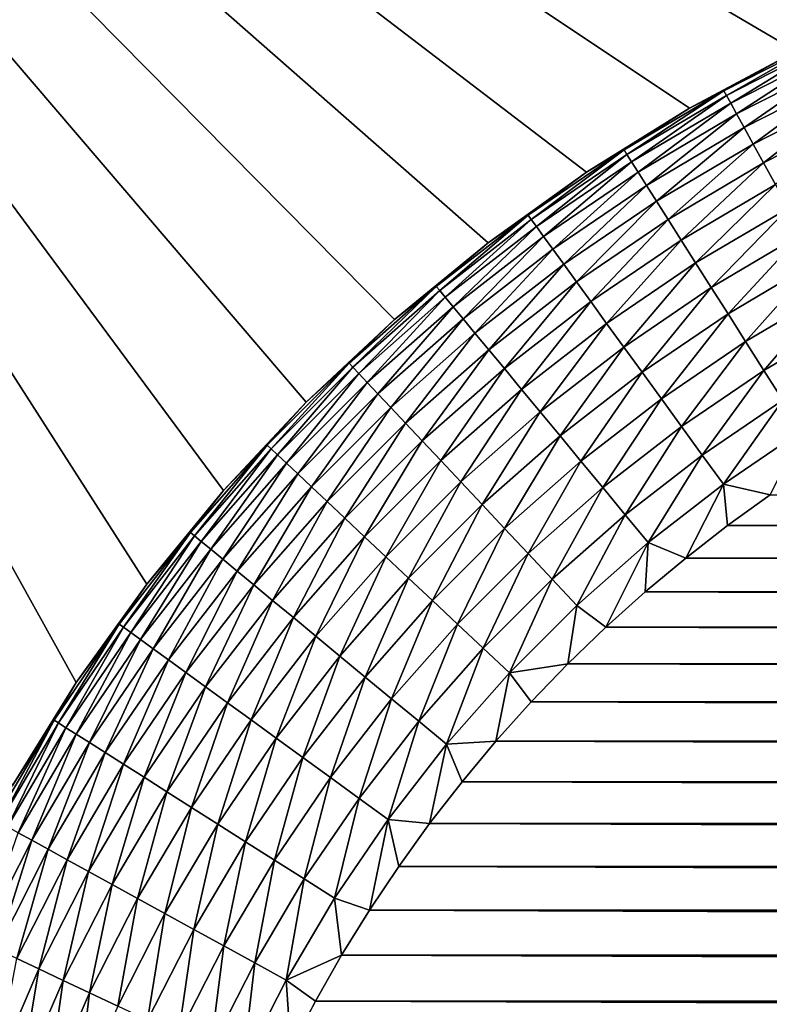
# Model space of a CAD drawing. Extents: x -260 to 260, y -882 to 882.
# Tile 83 of 234: x 159 to 163, y 73 to 78. Entities that reach past the tile are written whole.
import ezdxf

# ---------------------------------------------------------------- set-up
doc = ezdxf.new("R2010")
doc.units = 0
doc.header["$LTSCALE"] = 21.359881
for name, color, linetype in [('1', 7, 'CONTINUOUS'), ('26', 7, 'CONTINUOUS'), ('31', 7, 'CONTINUOUS'), ('35', 7, 'CONTINUOUS'), ('95', 7, 'CONTINUOUS')]:
    doc.layers.add(name, color=color, linetype=linetype)

msp = doc.modelspace()

# ---------------------------------------------------------------- linework, layer by layer
at = {"layer": '1', "color": 7, "linetype": 'CONTINUOUS'}
for points in [[(253.5247, 812.5), (-253.5247, 0), (253.5247, 0), (253.5247, 812.5)], [(-253.5247, 0), (253.5247, 812.5), (116.582, 650.8192), (-253.5247, 0)]]:
    msp.add_3dface(points, dxfattribs=at)
at = {"layer": '26', "color": 7, "linetype": 'CONTINUOUS'}
for points in [[(159.1853, 74.5557, -17), (158.8397, 74, -17), (154.5, 83, -17), (159.1853, 74.5557, -17)], [(159.5665, 75.0876, -17), (159.1853, 74.5557, -17), (154.5, 83, -17), (159.5665, 75.0876, -17)], [(159.9816, 75.5935, -17), (159.5665, 75.0876, -17), (154.5, 83, -17), (159.9816, 75.5935, -17)], [(160.4289, 76.0711, -17), (159.9816, 75.5935, -17), (154.5, 83, -17), (160.4289, 76.0711, -17)], [(160.9065, 76.5184, -17), (160.4289, 76.0711, -17), (154.5, 83, -17), (160.9065, 76.5184, -17)], [(161.4124, 76.9335, -17), (160.9065, 76.5184, -17), (154.5, 83, -17), (161.4124, 76.9335, -17)], [(161.9443, 77.3147, -17), (161.4124, 76.9335, -17), (154.5, 83, -17), (161.9443, 77.3147, -17)], [(162.5, 77.6603, -17), (161.9443, 77.3147, -17), (154.5, 83, -17), (162.5, 77.6603, -17)], [(163.0771, 77.9687, -17), (162.5, 77.6603, -17), (154.5, 83, -17), (163.0771, 77.9687, -17)], [(163.6732, 78.2388, -17), (163.0771, 77.9687, -17), (154.5, 83, -17), (163.6732, 78.2388, -17)]]:
    msp.add_3dface(points, dxfattribs=at)
at = {"layer": '31', "color": 7, "linetype": 'CONTINUOUS'}
for points in [[(162.7058, 75.4043, -44.5), (162.9374, 75.5714, -44.5), (226.2942, 75.4043, -44.5), (162.7058, 75.4043, -44.5)], [(162.4803, 75.2291, -44.5), (162.7058, 75.4043, -44.5), (226.5197, 75.2291, -44.5), (162.4803, 75.2291, -44.5)], [(226.5197, 75.2291, -44.5), (162.7058, 75.4043, -44.5), (226.2942, 75.4043, -44.5), (226.5197, 75.2291, -44.5)], [(162.2611, 75.046, -44.5), (162.4803, 75.2291, -44.5), (226.7389, 75.046, -44.5), (162.2611, 75.046, -44.5)], [(226.7389, 75.046, -44.5), (162.4803, 75.2291, -44.5), (226.5197, 75.2291, -44.5), (226.7389, 75.046, -44.5)], [(162.0487, 74.8552, -44.5), (162.2611, 75.046, -44.5), (226.9513, 74.8552, -44.5), (162.0487, 74.8552, -44.5)], [(226.9513, 74.8552, -44.5), (162.2611, 75.046, -44.5), (226.7389, 75.046, -44.5), (226.9513, 74.8552, -44.5)], [(161.8431, 74.6569, -44.5), (162.0487, 74.8552, -44.5), (227.1569, 74.6569, -44.5), (161.8431, 74.6569, -44.5)], [(227.1569, 74.6569, -44.5), (162.0487, 74.8552, -44.5), (226.9513, 74.8552, -44.5), (227.1569, 74.6569, -44.5)], [(161.6448, 74.4513, -44.5), (161.8431, 74.6569, -44.5), (227.3552, 74.4513, -44.5), (161.6448, 74.4513, -44.5)], [(227.3552, 74.4513, -44.5), (161.8431, 74.6569, -44.5), (227.1569, 74.6569, -44.5), (227.3552, 74.4513, -44.5)], [(161.454, 74.2389, -44.5), (161.6448, 74.4513, -44.5), (227.546, 74.2389, -44.5), (161.454, 74.2389, -44.5)], [(227.546, 74.2389, -44.5), (161.6448, 74.4513, -44.5), (227.3552, 74.4513, -44.5), (227.546, 74.2389, -44.5)], [(161.2709, 74.0197, -44.5), (161.454, 74.2389, -44.5), (227.7291, 74.0197, -44.5), (161.2709, 74.0197, -44.5)], [(227.7291, 74.0197, -44.5), (161.454, 74.2389, -44.5), (227.546, 74.2389, -44.5), (227.7291, 74.0197, -44.5)], [(161.0957, 73.7942, -44.5), (161.2709, 74.0197, -44.5), (227.9043, 73.7942, -44.5), (161.0957, 73.7942, -44.5)], [(227.9043, 73.7942, -44.5), (161.2709, 74.0197, -44.5), (227.7291, 74.0197, -44.5), (227.9043, 73.7942, -44.5)], [(160.9286, 73.5626, -44.5), (161.0957, 73.7942, -44.5), (228.0714, 73.5626, -44.5), (160.9286, 73.5626, -44.5)], [(228.0714, 73.5626, -44.5), (161.0957, 73.7942, -44.5), (227.9043, 73.7942, -44.5), (228.0714, 73.5626, -44.5)], [(160.77, 73.3251, -44.5), (160.9286, 73.5626, -44.5), (228.23, 73.3251, -44.5), (160.77, 73.3251, -44.5)], [(228.23, 73.3251, -44.5), (160.9286, 73.5626, -44.5), (228.0714, 73.5626, -44.5), (228.23, 73.3251, -44.5)], [(160.6199, 73.0822, -44.5), (160.77, 73.3251, -44.5), (228.3801, 73.0822, -44.5), (160.6199, 73.0822, -44.5)], [(228.3801, 73.0822, -44.5), (160.77, 73.3251, -44.5), (228.23, 73.3251, -44.5), (228.3801, 73.0822, -44.5)], [(160.4786, 72.834, -44.5), (160.6199, 73.0822, -44.5), (228.5214, 72.834, -44.5), (160.4786, 72.834, -44.5)], [(228.5214, 72.834, -44.5), (160.6199, 73.0822, -44.5), (228.3801, 73.0822, -44.5), (228.5214, 72.834, -44.5)], [(160.3462, 72.5809, -44.5), (160.4786, 72.834, -44.5), (228.6538, 72.5809, -44.5), (160.3462, 72.5809, -44.5)], [(228.6538, 72.5809, -44.5), (160.4786, 72.834, -44.5), (228.5214, 72.834, -44.5), (228.6538, 72.5809, -44.5)]]:
    msp.add_3dface(points, dxfattribs=at)
at = {"layer": '35', "color": 7, "linetype": 'CONTINUOUS'}
for points in [[(162.5, 77.6603, -17), (163.0771, 77.9687, -17), (162.5, 77.6603, -42.5), (162.5, 77.6603, -17)], [(162.5, 77.6603, -42.5), (163.0771, 77.9687, -17), (163.0771, 77.9687, -42.5), (162.5, 77.6603, -42.5)], [(161.9443, 77.3147, -17), (162.5, 77.6603, -17), (161.9443, 77.3147, -42.5), (161.9443, 77.3147, -17)], [(161.9443, 77.3147, -42.5), (162.5, 77.6603, -17), (162.5, 77.6603, -42.5), (161.9443, 77.3147, -42.5)], [(161.4124, 76.9335, -17), (161.9443, 77.3147, -17), (161.4124, 76.9335, -42.5), (161.4124, 76.9335, -17)], [(161.4124, 76.9335, -42.5), (161.9443, 77.3147, -17), (161.9443, 77.3147, -42.5), (161.4124, 76.9335, -42.5)], [(160.9065, 76.5184, -17), (161.4124, 76.9335, -17), (160.9065, 76.5184, -42.5), (160.9065, 76.5184, -17)], [(160.9065, 76.5184, -42.5), (161.4124, 76.9335, -17), (161.4124, 76.9335, -42.5), (160.9065, 76.5184, -42.5)], [(160.4289, 76.0711, -17), (160.9065, 76.5184, -17), (160.4289, 76.0711, -42.5), (160.4289, 76.0711, -17)], [(160.4289, 76.0711, -42.5), (160.9065, 76.5184, -17), (160.9065, 76.5184, -42.5), (160.4289, 76.0711, -42.5)], [(159.9816, 75.5935, -17), (160.4289, 76.0711, -17), (159.9816, 75.5935, -42.5), (159.9816, 75.5935, -17)], [(159.9816, 75.5935, -42.5), (160.4289, 76.0711, -17), (160.4289, 76.0711, -42.5), (159.9816, 75.5935, -42.5)], [(159.5665, 75.0876, -17), (159.9816, 75.5935, -17), (159.5665, 75.0876, -42.5), (159.5665, 75.0876, -17)], [(159.5665, 75.0876, -42.5), (159.9816, 75.5935, -17), (159.9816, 75.5935, -42.5), (159.5665, 75.0876, -42.5)], [(159.1853, 74.5557, -17), (159.5665, 75.0876, -17), (159.1853, 74.5557, -42.5), (159.1853, 74.5557, -17)], [(159.1853, 74.5557, -42.5), (159.5665, 75.0876, -17), (159.5665, 75.0876, -42.5), (159.1853, 74.5557, -42.5)], [(158.8397, 74, -17), (159.1853, 74.5557, -17), (158.8397, 74, -42.5), (158.8397, 74, -17)], [(158.8397, 74, -42.5), (159.1853, 74.5557, -17), (159.1853, 74.5557, -42.5), (158.8397, 74, -42.5)]]:
    msp.add_3dface(points, dxfattribs=at)
at = {"layer": '95', "color": 7, "linetype": 'CONTINUOUS'}
for points in [[(163.0771, 77.9687, -42.5), (163.2463, 78.0396, -42.696), (162.6871, 77.7546, -42.696), (163.0771, 77.9687, -42.5)], [(163.2463, 78.0396, -42.696), (162.701, 77.7294, -42.8904), (162.6871, 77.7546, -42.696), (163.2463, 78.0396, -42.696)], [(163.2586, 78.0135, -42.8904), (162.701, 77.7294, -42.8904), (163.2463, 78.0396, -42.696), (163.2586, 78.0135, -42.8904)], [(163.2586, 78.0135, -42.8904), (162.724, 77.6875, -43.0809), (162.701, 77.7294, -42.8904), (163.2586, 78.0135, -42.8904)], [(163.2789, 77.9702, -43.0809), (162.724, 77.6875, -43.0809), (163.2586, 78.0135, -42.8904), (163.2789, 77.9702, -43.0809)], [(162.5, 77.6603, -42.5), (163.0771, 77.9687, -42.5), (162.6871, 77.7546, -42.696), (162.5, 77.6603, -42.5)], [(163.2789, 77.9702, -43.0809), (162.7559, 77.6295, -43.2659), (162.724, 77.6875, -43.0809), (163.2789, 77.9702, -43.0809)], [(163.3071, 77.9103, -43.2659), (162.7559, 77.6295, -43.2659), (163.2789, 77.9702, -43.0809), (163.3071, 77.9103, -43.2659)], [(163.3071, 77.9103, -43.2659), (162.7964, 77.5558, -43.4435), (162.7559, 77.6295, -43.2659), (163.3071, 77.9103, -43.2659)], [(163.3429, 77.8343, -43.4435), (162.7964, 77.5558, -43.4435), (163.3071, 77.9103, -43.2659), (163.3429, 77.8343, -43.4435)], [(163.3429, 77.8343, -43.4435), (162.8451, 77.4672, -43.612), (162.7964, 77.5558, -43.4435), (163.3429, 77.8343, -43.4435)], [(163.386, 77.7428, -43.612), (162.8451, 77.4672, -43.612), (163.3429, 77.8343, -43.4435), (163.386, 77.7428, -43.612)], [(162.5, 77.6603, -42.5), (162.6871, 77.7546, -42.696), (162.1469, 77.4351, -42.696), (162.5, 77.6603, -42.5)], [(162.6871, 77.7546, -42.696), (162.1623, 77.4108, -42.8904), (162.1469, 77.4351, -42.696), (162.6871, 77.7546, -42.696)], [(162.701, 77.7294, -42.8904), (162.1623, 77.4108, -42.8904), (162.6871, 77.7546, -42.696), (162.701, 77.7294, -42.8904)], [(162.701, 77.7294, -42.8904), (162.1879, 77.3705, -43.0809), (162.1623, 77.4108, -42.8904), (162.701, 77.7294, -42.8904)], [(162.724, 77.6875, -43.0809), (162.1879, 77.3705, -43.0809), (162.701, 77.7294, -42.8904), (162.724, 77.6875, -43.0809)], [(163.386, 77.7428, -43.612), (162.9015, 77.3646, -43.7697), (162.8451, 77.4672, -43.612), (163.386, 77.7428, -43.612)], [(163.4358, 77.6368, -43.7697), (162.9015, 77.3646, -43.7697), (163.386, 77.7428, -43.612), (163.4358, 77.6368, -43.7697)], [(161.9443, 77.3147, -42.5), (162.5, 77.6603, -42.5), (162.1469, 77.4351, -42.696), (161.9443, 77.3147, -42.5)], [(162.724, 77.6875, -43.0809), (162.2234, 77.3145, -43.2659), (162.1879, 77.3705, -43.0809), (162.724, 77.6875, -43.0809)], [(162.7559, 77.6295, -43.2659), (162.2234, 77.3145, -43.2659), (162.724, 77.6875, -43.0809), (162.7559, 77.6295, -43.2659)], [(162.7559, 77.6295, -43.2659), (162.2685, 77.2436, -43.4435), (162.2234, 77.3145, -43.2659), (162.7559, 77.6295, -43.2659)], [(162.7964, 77.5558, -43.4435), (162.2685, 77.2436, -43.4435), (162.7559, 77.6295, -43.2659), (162.7964, 77.5558, -43.4435)], [(163.4358, 77.6368, -43.7697), (162.9651, 77.2489, -43.9152), (162.9015, 77.3646, -43.7697), (163.4358, 77.6368, -43.7697)], [(162.7964, 77.5558, -43.4435), (162.3226, 77.1582, -43.612), (162.2685, 77.2436, -43.4435), (162.7964, 77.5558, -43.4435)], [(162.8451, 77.4672, -43.612), (162.3226, 77.1582, -43.612), (162.7964, 77.5558, -43.4435), (162.8451, 77.4672, -43.612)], [(162.8451, 77.4672, -43.612), (162.3854, 77.0593, -43.7697), (162.3226, 77.1582, -43.612), (162.8451, 77.4672, -43.612)], [(162.9015, 77.3646, -43.7697), (162.3854, 77.0593, -43.7697), (162.8451, 77.4672, -43.612), (162.9015, 77.3646, -43.7697)], [(161.9443, 77.3147, -42.5), (162.1469, 77.4351, -42.696), (161.6278, 77.0824, -42.696), (161.9443, 77.3147, -42.5)], [(162.1469, 77.4351, -42.696), (161.6448, 77.059, -42.8904), (161.6278, 77.0824, -42.696), (162.1469, 77.4351, -42.696)], [(162.1623, 77.4108, -42.8904), (161.6448, 77.059, -42.8904), (162.1469, 77.4351, -42.696), (162.1623, 77.4108, -42.8904)], [(162.1623, 77.4108, -42.8904), (161.6728, 77.0204, -43.0809), (161.6448, 77.059, -42.8904), (162.1623, 77.4108, -42.8904)], [(162.1879, 77.3705, -43.0809), (161.6728, 77.0204, -43.0809), (162.1623, 77.4108, -42.8904), (162.1879, 77.3705, -43.0809)], [(162.1879, 77.3705, -43.0809), (161.7118, 76.9668, -43.2659), (161.6728, 77.0204, -43.0809), (162.1879, 77.3705, -43.0809)], [(162.2234, 77.3145, -43.2659), (161.7118, 76.9668, -43.2659), (162.1879, 77.3705, -43.0809), (162.2234, 77.3145, -43.2659)], [(162.9015, 77.3646, -43.7697), (162.4561, 76.9479, -43.9152), (162.3854, 77.0593, -43.7697), (162.9015, 77.3646, -43.7697)], [(162.9651, 77.2489, -43.9152), (162.4561, 76.9479, -43.9152), (162.9015, 77.3646, -43.7697), (162.9651, 77.2489, -43.9152)], [(161.4124, 76.9335, -42.5), (161.9443, 77.3147, -42.5), (161.6278, 77.0824, -42.696), (161.4124, 76.9335, -42.5)], [(162.2234, 77.3145, -43.2659), (161.7612, 76.8988, -43.4435), (161.7118, 76.9668, -43.2659), (162.2234, 77.3145, -43.2659)], [(162.2685, 77.2436, -43.4435), (161.7612, 76.8988, -43.4435), (162.2234, 77.3145, -43.2659), (162.2685, 77.2436, -43.4435)], [(162.2685, 77.2436, -43.4435), (161.8206, 76.817, -43.612), (161.7612, 76.8988, -43.4435), (162.2685, 77.2436, -43.4435)], [(162.3226, 77.1582, -43.612), (161.8206, 76.817, -43.612), (162.2685, 77.2436, -43.4435), (162.3226, 77.1582, -43.612)], [(162.9651, 77.2489, -43.9152), (162.5342, 76.8249, -44.047), (162.4561, 76.9479, -43.9152), (162.9651, 77.2489, -43.9152)], [(163.0353, 77.1212, -44.047), (162.5342, 76.8249, -44.047), (162.9651, 77.2489, -43.9152), (163.0353, 77.1212, -44.047)], [(162.3226, 77.1582, -43.612), (161.8894, 76.7223, -43.7697), (161.8206, 76.817, -43.612), (162.3226, 77.1582, -43.612)], [(162.3854, 77.0593, -43.7697), (161.8894, 76.7223, -43.7697), (162.3226, 77.1582, -43.612), (162.3854, 77.0593, -43.7697)], [(163.0353, 77.1212, -44.047), (162.6188, 76.6915, -44.1639), (162.5342, 76.8249, -44.047), (163.0353, 77.1212, -44.047)], [(163.1114, 76.9829, -44.1639), (162.6188, 76.6915, -44.1639), (163.0353, 77.1212, -44.047), (163.1114, 76.9829, -44.1639)], [(161.4124, 76.9335, -42.5), (161.6278, 77.0824, -42.696), (161.1319, 76.6977, -42.696), (161.4124, 76.9335, -42.5)], [(161.6278, 77.0824, -42.696), (161.1503, 76.6755, -42.8904), (161.1319, 76.6977, -42.696), (161.6278, 77.0824, -42.696)], [(161.6448, 77.059, -42.8904), (161.1503, 76.6755, -42.8904), (161.6278, 77.0824, -42.696), (161.6448, 77.059, -42.8904)], [(161.6448, 77.059, -42.8904), (161.1807, 76.6387, -43.0809), (161.1503, 76.6755, -42.8904), (161.6448, 77.059, -42.8904)], [(161.6728, 77.0204, -43.0809), (161.1807, 76.6387, -43.0809), (161.6448, 77.059, -42.8904), (161.6728, 77.0204, -43.0809)], [(161.6728, 77.0204, -43.0809), (161.2229, 76.5877, -43.2659), (161.1807, 76.6387, -43.0809), (161.6728, 77.0204, -43.0809)], [(161.7118, 76.9668, -43.2659), (161.2229, 76.5877, -43.2659), (161.6728, 77.0204, -43.0809), (161.7118, 76.9668, -43.2659)], [(162.3854, 77.0593, -43.7697), (161.967, 76.6155, -43.9152), (161.8894, 76.7223, -43.7697), (162.3854, 77.0593, -43.7697)], [(162.4561, 76.9479, -43.9152), (161.967, 76.6155, -43.9152), (162.3854, 77.0593, -43.7697), (162.4561, 76.9479, -43.9152)], [(161.7118, 76.9668, -43.2659), (161.2765, 76.5229, -43.4435), (161.2229, 76.5877, -43.2659), (161.7118, 76.9668, -43.2659)], [(161.7612, 76.8988, -43.4435), (161.2765, 76.5229, -43.4435), (161.7118, 76.9668, -43.2659), (161.7612, 76.8988, -43.4435)], [(163.1114, 76.9829, -44.1639), (162.7091, 76.5492, -44.2648), (162.6188, 76.6915, -44.1639), (163.1114, 76.9829, -44.1639)], [(163.1926, 76.8351, -44.2648), (162.7091, 76.5492, -44.2648), (163.1114, 76.9829, -44.1639), (163.1926, 76.8351, -44.2648)], [(160.9065, 76.5184, -42.5), (161.4124, 76.9335, -42.5), (161.1319, 76.6977, -42.696), (160.9065, 76.5184, -42.5)], [(162.4561, 76.9479, -43.9152), (162.0527, 76.4976, -44.047), (161.967, 76.6155, -43.9152), (162.4561, 76.9479, -43.9152)], [(162.5342, 76.8249, -44.047), (162.0527, 76.4976, -44.047), (162.4561, 76.9479, -43.9152), (162.5342, 76.8249, -44.047)], [(161.7612, 76.8988, -43.4435), (161.341, 76.445, -43.612), (161.2765, 76.5229, -43.4435), (161.7612, 76.8988, -43.4435)], [(161.8206, 76.817, -43.612), (161.341, 76.445, -43.612), (161.7612, 76.8988, -43.4435), (161.8206, 76.817, -43.612)], [(161.8206, 76.817, -43.612), (161.4156, 76.3548, -43.7697), (161.341, 76.445, -43.612), (161.8206, 76.817, -43.612)], [(161.8894, 76.7223, -43.7697), (161.4156, 76.3548, -43.7697), (161.8206, 76.817, -43.612), (161.8894, 76.7223, -43.7697)], [(162.5342, 76.8249, -44.047), (162.1455, 76.3699, -44.1639), (162.0527, 76.4976, -44.047), (162.5342, 76.8249, -44.047)], [(162.6188, 76.6915, -44.1639), (162.1455, 76.3699, -44.1639), (162.5342, 76.8249, -44.047), (162.6188, 76.6915, -44.1639)], [(163.1926, 76.8351, -44.2648), (162.8044, 76.3992, -44.3486), (162.7091, 76.5492, -44.2648), (163.1926, 76.8351, -44.2648)], [(163.2782, 76.6794, -44.3486), (162.8044, 76.3992, -44.3486), (163.1926, 76.8351, -44.2648), (163.2782, 76.6794, -44.3486)], [(160.9065, 76.5184, -42.5), (161.1319, 76.6977, -42.696), (160.6611, 76.2827, -42.696), (160.9065, 76.5184, -42.5)], [(161.1319, 76.6977, -42.696), (160.6809, 76.2616, -42.8904), (160.6611, 76.2827, -42.696), (161.1319, 76.6977, -42.696)], [(161.1503, 76.6755, -42.8904), (160.6809, 76.2616, -42.8904), (161.1319, 76.6977, -42.696), (161.1503, 76.6755, -42.8904)], [(161.8894, 76.7223, -43.7697), (161.4998, 76.253, -43.9152), (161.4156, 76.3548, -43.7697), (161.8894, 76.7223, -43.7697)], [(161.967, 76.6155, -43.9152), (161.4998, 76.253, -43.9152), (161.8894, 76.7223, -43.7697), (161.967, 76.6155, -43.9152)], [(161.1503, 76.6755, -42.8904), (160.7136, 76.2268, -43.0809), (160.6809, 76.2616, -42.8904), (161.1503, 76.6755, -42.8904)], [(161.1807, 76.6387, -43.0809), (160.7136, 76.2268, -43.0809), (161.1503, 76.6755, -42.8904), (161.1807, 76.6387, -43.0809)], [(162.6188, 76.6915, -44.1639), (162.2446, 76.2335, -44.2648), (162.1455, 76.3699, -44.1639), (162.6188, 76.6915, -44.1639)], [(162.7091, 76.5492, -44.2648), (162.2446, 76.2335, -44.2648), (162.6188, 76.6915, -44.1639), (162.7091, 76.5492, -44.2648)], [(163.2782, 76.6794, -44.3486), (162.9035, 76.2429, -44.4146), (162.8044, 76.3992, -44.3486), (163.2782, 76.6794, -44.3486)], [(163.3674, 76.5172, -44.4146), (162.9035, 76.2429, -44.4146), (163.2782, 76.6794, -44.3486), (163.3674, 76.5172, -44.4146)], [(161.1807, 76.6387, -43.0809), (160.7589, 76.1785, -43.2659), (160.7136, 76.2268, -43.0809), (161.1807, 76.6387, -43.0809)], [(161.2229, 76.5877, -43.2659), (160.7589, 76.1785, -43.2659), (161.1807, 76.6387, -43.0809), (161.2229, 76.5877, -43.2659)], [(161.967, 76.6155, -43.9152), (161.5926, 76.1408, -44.047), (161.4998, 76.253, -43.9152), (161.967, 76.6155, -43.9152)], [(162.0527, 76.4976, -44.047), (161.5926, 76.1408, -44.047), (161.967, 76.6155, -43.9152), (162.0527, 76.4976, -44.047)], [(161.2229, 76.5877, -43.2659), (160.8164, 76.1173, -43.4435), (160.7589, 76.1785, -43.2659), (161.2229, 76.5877, -43.2659)], [(161.2765, 76.5229, -43.4435), (160.8164, 76.1173, -43.4435), (161.2229, 76.5877, -43.2659), (161.2765, 76.5229, -43.4435)], [(162.7091, 76.5492, -44.2648), (162.349, 76.0897, -44.3486), (162.2446, 76.2335, -44.2648), (162.7091, 76.5492, -44.2648)], [(162.8044, 76.3992, -44.3486), (162.349, 76.0897, -44.3486), (162.7091, 76.5492, -44.2648), (162.8044, 76.3992, -44.3486)], [(160.4289, 76.0711, -42.5), (160.9065, 76.5184, -42.5), (160.6611, 76.2827, -42.696), (160.4289, 76.0711, -42.5)], [(161.2765, 76.5229, -43.4435), (160.8856, 76.0436, -43.612), (160.8164, 76.1173, -43.4435), (161.2765, 76.5229, -43.4435)], [(161.341, 76.445, -43.612), (160.8856, 76.0436, -43.612), (161.2765, 76.5229, -43.4435), (161.341, 76.445, -43.612)], [(162.0527, 76.4976, -44.047), (161.6933, 76.0191, -44.1639), (161.5926, 76.1408, -44.047), (162.0527, 76.4976, -44.047)], [(162.1455, 76.3699, -44.1639), (161.6933, 76.0191, -44.1639), (162.0527, 76.4976, -44.047), (162.1455, 76.3699, -44.1639)], [(163.3674, 76.5172, -44.4146), (163.0057, 76.0819, -44.4621), (162.9035, 76.2429, -44.4146), (163.3674, 76.5172, -44.4146)], [(161.341, 76.445, -43.612), (160.9658, 75.9582, -43.7697), (160.8856, 76.0436, -43.612), (161.341, 76.445, -43.612)], [(161.4156, 76.3548, -43.7697), (160.9658, 75.9582, -43.7697), (161.341, 76.445, -43.612), (161.4156, 76.3548, -43.7697)], [(162.8044, 76.3992, -44.3486), (162.4578, 75.94, -44.4146), (162.349, 76.0897, -44.3486), (162.8044, 76.3992, -44.3486)], [(162.9035, 76.2429, -44.4146), (162.4578, 75.94, -44.4146), (162.8044, 76.3992, -44.3486), (162.9035, 76.2429, -44.4146)], [(161.4156, 76.3548, -43.7697), (161.0562, 75.862, -43.9152), (160.9658, 75.9582, -43.7697), (161.4156, 76.3548, -43.7697)], [(161.4998, 76.253, -43.9152), (161.0562, 75.862, -43.9152), (161.4156, 76.3548, -43.7697), (161.4998, 76.253, -43.9152)], [(162.1455, 76.3699, -44.1639), (161.8008, 75.8892, -44.2648), (161.6933, 76.0191, -44.1639), (162.1455, 76.3699, -44.1639)], [(162.2446, 76.2335, -44.2648), (161.8008, 75.8892, -44.2648), (162.1455, 76.3699, -44.1639), (162.2446, 76.2335, -44.2648)], [(160.4289, 76.0711, -42.5), (160.6611, 76.2827, -42.696), (160.2173, 75.8389, -42.696), (160.4289, 76.0711, -42.5)], [(160.6611, 76.2827, -42.696), (160.2384, 75.8191, -42.8904), (160.2173, 75.8389, -42.696), (160.6611, 76.2827, -42.696)], [(160.6809, 76.2616, -42.8904), (160.2384, 75.8191, -42.8904), (160.6611, 76.2827, -42.696), (160.6809, 76.2616, -42.8904)], [(160.6809, 76.2616, -42.8904), (160.2732, 75.7864, -43.0809), (160.2384, 75.8191, -42.8904), (160.6809, 76.2616, -42.8904)], [(160.7136, 76.2268, -43.0809), (160.2732, 75.7864, -43.0809), (160.6809, 76.2616, -42.8904), (160.7136, 76.2268, -43.0809)], [(160.7136, 76.2268, -43.0809), (160.3215, 75.7411, -43.2659), (160.2732, 75.7864, -43.0809), (160.7136, 76.2268, -43.0809)], [(160.7589, 76.1785, -43.2659), (160.3215, 75.7411, -43.2659), (160.7136, 76.2268, -43.0809), (160.7589, 76.1785, -43.2659)], [(161.4998, 76.253, -43.9152), (161.1559, 75.7558, -44.047), (161.0562, 75.862, -43.9152), (161.4998, 76.253, -43.9152)], [(161.5926, 76.1408, -44.047), (161.1559, 75.7558, -44.047), (161.4998, 76.253, -43.9152), (161.5926, 76.1408, -44.047)], [(162.2446, 76.2335, -44.2648), (161.914, 75.7523, -44.3486), (161.8008, 75.8892, -44.2648), (162.2446, 76.2335, -44.2648)], [(162.349, 76.0897, -44.3486), (161.914, 75.7523, -44.3486), (162.2446, 76.2335, -44.2648), (162.349, 76.0897, -44.3486)], [(162.9035, 76.2429, -44.4146), (162.5698, 75.7858, -44.4621), (162.4578, 75.94, -44.4146), (162.9035, 76.2429, -44.4146)], [(163.0057, 76.0819, -44.4621), (162.5698, 75.7858, -44.4621), (162.9035, 76.2429, -44.4146), (163.0057, 76.0819, -44.4621)], [(160.7589, 76.1785, -43.2659), (160.3827, 75.6836, -43.4435), (160.3215, 75.7411, -43.2659), (160.7589, 76.1785, -43.2659)], [(160.8164, 76.1173, -43.4435), (160.3827, 75.6836, -43.4435), (160.7589, 76.1785, -43.2659), (160.8164, 76.1173, -43.4435)], [(160.8164, 76.1173, -43.4435), (160.4564, 75.6144, -43.612), (160.3827, 75.6836, -43.4435), (160.8164, 76.1173, -43.4435)], [(160.8856, 76.0436, -43.612), (160.4564, 75.6144, -43.612), (160.8164, 76.1173, -43.4435), (160.8856, 76.0436, -43.612)], [(161.5926, 76.1408, -44.047), (161.264, 75.6407, -44.1639), (161.1559, 75.7558, -44.047), (161.5926, 76.1408, -44.047)], [(161.6933, 76.0191, -44.1639), (161.264, 75.6407, -44.1639), (161.5926, 76.1408, -44.047), (161.6933, 76.0191, -44.1639)], [(159.9816, 75.5935, -42.5), (160.4289, 76.0711, -42.5), (160.2173, 75.8389, -42.696), (159.9816, 75.5935, -42.5)], [(162.349, 76.0897, -44.3486), (162.032, 75.6097, -44.4146), (161.914, 75.7523, -44.3486), (162.349, 76.0897, -44.3486)], [(162.4578, 75.94, -44.4146), (162.032, 75.6097, -44.4146), (162.349, 76.0897, -44.3486), (162.4578, 75.94, -44.4146)], [(163.0057, 76.0819, -44.4621), (162.6841, 75.6285, -44.4906), (162.5698, 75.7858, -44.4621), (163.0057, 76.0819, -44.4621)], [(163.1098, 75.9178, -44.4906), (162.6841, 75.6285, -44.4906), (163.0057, 76.0819, -44.4621), (163.1098, 75.9178, -44.4906)], [(160.8856, 76.0436, -43.612), (160.5418, 75.5342, -43.7697), (160.4564, 75.6144, -43.612), (160.8856, 76.0436, -43.612)], [(160.9658, 75.9582, -43.7697), (160.5418, 75.5342, -43.7697), (160.8856, 76.0436, -43.612), (160.9658, 75.9582, -43.7697)], [(161.6933, 76.0191, -44.1639), (161.3794, 75.5178, -44.2648), (161.264, 75.6407, -44.1639), (161.6933, 76.0191, -44.1639)], [(161.8008, 75.8892, -44.2648), (161.3794, 75.5178, -44.2648), (161.6933, 76.0191, -44.1639), (161.8008, 75.8892, -44.2648)], [(160.9658, 75.9582, -43.7697), (160.638, 75.4438, -43.9152), (160.5418, 75.5342, -43.7697), (160.9658, 75.9582, -43.7697)], [(161.0562, 75.862, -43.9152), (160.638, 75.4438, -43.9152), (160.9658, 75.9582, -43.7697), (161.0562, 75.862, -43.9152)], [(162.4578, 75.94, -44.4146), (162.1535, 75.4628, -44.4621), (162.032, 75.6097, -44.4146), (162.4578, 75.94, -44.4146)], [(162.5698, 75.7858, -44.4621), (162.1535, 75.4628, -44.4621), (162.4578, 75.94, -44.4146), (162.5698, 75.7858, -44.4621)], [(163.1098, 75.9178, -44.4906), (162.9374, 75.5714, -44.5), (162.6841, 75.6285, -44.4906), (163.1098, 75.9178, -44.4906)], [(161.0562, 75.862, -43.9152), (160.7442, 75.3441, -44.047), (160.638, 75.4438, -43.9152), (161.0562, 75.862, -43.9152)], [(161.1559, 75.7558, -44.047), (160.7442, 75.3441, -44.047), (161.0562, 75.862, -43.9152), (161.1559, 75.7558, -44.047)], [(161.8008, 75.8892, -44.2648), (161.5011, 75.3882, -44.3486), (161.3794, 75.5178, -44.2648), (161.8008, 75.8892, -44.2648)], [(161.914, 75.7523, -44.3486), (161.5011, 75.3882, -44.3486), (161.8008, 75.8892, -44.2648), (161.914, 75.7523, -44.3486)], [(159.9816, 75.5935, -42.5), (160.2173, 75.8389, -42.696), (159.8023, 75.3681, -42.696), (159.9816, 75.5935, -42.5)], [(160.2173, 75.8389, -42.696), (159.8245, 75.3497, -42.8904), (159.8023, 75.3681, -42.696), (160.2173, 75.8389, -42.696)], [(160.2384, 75.8191, -42.8904), (159.8245, 75.3497, -42.8904), (160.2173, 75.8389, -42.696), (160.2384, 75.8191, -42.8904)], [(160.2384, 75.8191, -42.8904), (159.8613, 75.3193, -43.0809), (159.8245, 75.3497, -42.8904), (160.2384, 75.8191, -42.8904)], [(160.2732, 75.7864, -43.0809), (159.8613, 75.3193, -43.0809), (160.2384, 75.8191, -42.8904), (160.2732, 75.7864, -43.0809)], [(160.2732, 75.7864, -43.0809), (159.9123, 75.2771, -43.2659), (159.8613, 75.3193, -43.0809), (160.2732, 75.7864, -43.0809)], [(160.3215, 75.7411, -43.2659), (159.9123, 75.2771, -43.2659), (160.2732, 75.7864, -43.0809), (160.3215, 75.7411, -43.2659)], [(160.3215, 75.7411, -43.2659), (159.9771, 75.2235, -43.4435), (159.9123, 75.2771, -43.2659), (160.3215, 75.7411, -43.2659)], [(160.3827, 75.6836, -43.4435), (159.9771, 75.2235, -43.4435), (160.3215, 75.7411, -43.2659), (160.3827, 75.6836, -43.4435)], [(161.1559, 75.7558, -44.047), (160.8593, 75.236, -44.1639), (160.7442, 75.3441, -44.047), (161.1559, 75.7558, -44.047)], [(161.264, 75.6407, -44.1639), (160.8593, 75.236, -44.1639), (161.1559, 75.7558, -44.047), (161.264, 75.6407, -44.1639)], [(161.914, 75.7523, -44.3486), (161.6277, 75.2533, -44.4146), (161.5011, 75.3882, -44.3486), (161.914, 75.7523, -44.3486)], [(162.032, 75.6097, -44.4146), (161.6277, 75.2533, -44.4146), (161.914, 75.7523, -44.3486), (162.032, 75.6097, -44.4146)], [(162.5698, 75.7858, -44.4621), (162.2774, 75.313, -44.4906), (162.1535, 75.4628, -44.4621), (162.5698, 75.7858, -44.4621)], [(162.6841, 75.6285, -44.4906), (162.2774, 75.313, -44.4906), (162.5698, 75.7858, -44.4621), (162.6841, 75.6285, -44.4906)], [(160.3827, 75.6836, -43.4435), (160.055, 75.159, -43.612), (159.9771, 75.2235, -43.4435), (160.3827, 75.6836, -43.4435)], [(160.4564, 75.6144, -43.612), (160.055, 75.159, -43.612), (160.3827, 75.6836, -43.4435), (160.4564, 75.6144, -43.612)], [(161.264, 75.6407, -44.1639), (160.9822, 75.1206, -44.2648), (160.8593, 75.236, -44.1639), (161.264, 75.6407, -44.1639)], [(161.3794, 75.5178, -44.2648), (160.9822, 75.1206, -44.2648), (161.264, 75.6407, -44.1639), (161.3794, 75.5178, -44.2648)], [(159.5665, 75.0876, -42.5), (159.9816, 75.5935, -42.5), (159.8023, 75.3681, -42.696), (159.5665, 75.0876, -42.5)], [(160.4564, 75.6144, -43.612), (160.1452, 75.0844, -43.7697), (160.055, 75.159, -43.612), (160.4564, 75.6144, -43.612)], [(160.5418, 75.5342, -43.7697), (160.1452, 75.0844, -43.7697), (160.4564, 75.6144, -43.612), (160.5418, 75.5342, -43.7697)], [(162.032, 75.6097, -44.4146), (161.7582, 75.1144, -44.4621), (161.6277, 75.2533, -44.4146), (162.032, 75.6097, -44.4146)], [(162.1535, 75.4628, -44.4621), (161.7582, 75.1144, -44.4621), (162.032, 75.6097, -44.4146), (162.1535, 75.4628, -44.4621)], [(162.6841, 75.6285, -44.4906), (162.4803, 75.2291, -44.5), (162.2774, 75.313, -44.4906), (162.6841, 75.6285, -44.4906)], [(162.7058, 75.4043, -44.5), (162.4803, 75.2291, -44.5), (162.6841, 75.6285, -44.4906), (162.7058, 75.4043, -44.5)], [(162.9374, 75.5714, -44.5), (162.7058, 75.4043, -44.5), (162.6841, 75.6285, -44.4906), (162.9374, 75.5714, -44.5)], [(160.5418, 75.5342, -43.7697), (160.247, 75.0002, -43.9152), (160.1452, 75.0844, -43.7697), (160.5418, 75.5342, -43.7697)], [(160.638, 75.4438, -43.9152), (160.247, 75.0002, -43.9152), (160.5418, 75.5342, -43.7697), (160.638, 75.4438, -43.9152)], [(161.3794, 75.5178, -44.2648), (161.1118, 74.9989, -44.3486), (160.9822, 75.1206, -44.2648), (161.3794, 75.5178, -44.2648)], [(161.5011, 75.3882, -44.3486), (161.1118, 74.9989, -44.3486), (161.3794, 75.5178, -44.2648), (161.5011, 75.3882, -44.3486)], [(160.638, 75.4438, -43.9152), (160.3592, 74.9074, -44.047), (160.247, 75.0002, -43.9152), (160.638, 75.4438, -43.9152)], [(160.7442, 75.3441, -44.047), (160.3592, 74.9074, -44.047), (160.638, 75.4438, -43.9152), (160.7442, 75.3441, -44.047)], [(162.1535, 75.4628, -44.4621), (161.8913, 74.9727, -44.4906), (161.7582, 75.1144, -44.4621), (162.1535, 75.4628, -44.4621)], [(162.2774, 75.313, -44.4906), (161.8913, 74.9727, -44.4906), (162.1535, 75.4628, -44.4621), (162.2774, 75.313, -44.4906)], [(159.5665, 75.0876, -42.5), (159.8023, 75.3681, -42.696), (159.4176, 74.8722, -42.696), (159.5665, 75.0876, -42.5)], [(159.8023, 75.3681, -42.696), (159.441, 74.8552, -42.8904), (159.4176, 74.8722, -42.696), (159.8023, 75.3681, -42.696)], [(159.8245, 75.3497, -42.8904), (159.441, 74.8552, -42.8904), (159.8023, 75.3681, -42.696), (159.8245, 75.3497, -42.8904)], [(161.5011, 75.3882, -44.3486), (161.2467, 74.8723, -44.4146), (161.1118, 74.9989, -44.3486), (161.5011, 75.3882, -44.3486)], [(161.6277, 75.2533, -44.4146), (161.2467, 74.8723, -44.4146), (161.5011, 75.3882, -44.3486), (161.6277, 75.2533, -44.4146)], [(159.8245, 75.3497, -42.8904), (159.4796, 74.8272, -43.0809), (159.441, 74.8552, -42.8904), (159.8245, 75.3497, -42.8904)], [(159.8613, 75.3193, -43.0809), (159.4796, 74.8272, -43.0809), (159.8245, 75.3497, -42.8904), (159.8613, 75.3193, -43.0809)], [(159.8613, 75.3193, -43.0809), (159.5332, 74.7882, -43.2659), (159.4796, 74.8272, -43.0809), (159.8613, 75.3193, -43.0809)], [(159.9123, 75.2771, -43.2659), (159.5332, 74.7882, -43.2659), (159.8613, 75.3193, -43.0809), (159.9123, 75.2771, -43.2659)], [(160.7442, 75.3441, -44.047), (160.4809, 74.8067, -44.1639), (160.3592, 74.9074, -44.047), (160.7442, 75.3441, -44.047)], [(160.8593, 75.236, -44.1639), (160.4809, 74.8067, -44.1639), (160.7442, 75.3441, -44.047), (160.8593, 75.236, -44.1639)], [(162.2774, 75.313, -44.4906), (162.0487, 74.8552, -44.5), (161.8913, 74.9727, -44.4906), (162.2774, 75.313, -44.4906)], [(162.2611, 75.046, -44.5), (162.0487, 74.8552, -44.5), (162.2774, 75.313, -44.4906), (162.2611, 75.046, -44.5)], [(162.4803, 75.2291, -44.5), (162.2611, 75.046, -44.5), (162.2774, 75.313, -44.4906), (162.4803, 75.2291, -44.5)], [(159.9123, 75.2771, -43.2659), (159.6012, 74.7388, -43.4435), (159.5332, 74.7882, -43.2659), (159.9123, 75.2771, -43.2659)], [(159.9771, 75.2235, -43.4435), (159.6012, 74.7388, -43.4435), (159.9123, 75.2771, -43.2659), (159.9771, 75.2235, -43.4435)], [(159.9771, 75.2235, -43.4435), (159.683, 74.6794, -43.612), (159.6012, 74.7388, -43.4435), (159.9771, 75.2235, -43.4435)], [(160.055, 75.159, -43.612), (159.683, 74.6794, -43.612), (159.9771, 75.2235, -43.4435), (160.055, 75.159, -43.612)], [(160.8593, 75.236, -44.1639), (160.6108, 74.6992, -44.2648), (160.4809, 74.8067, -44.1639), (160.8593, 75.236, -44.1639)], [(160.9822, 75.1206, -44.2648), (160.6108, 74.6992, -44.2648), (160.8593, 75.236, -44.1639), (160.9822, 75.1206, -44.2648)], [(161.6277, 75.2533, -44.4146), (161.3856, 74.7418, -44.4621), (161.2467, 74.8723, -44.4146), (161.6277, 75.2533, -44.4146)], [(161.7582, 75.1144, -44.4621), (161.3856, 74.7418, -44.4621), (161.6277, 75.2533, -44.4146), (161.7582, 75.1144, -44.4621)], [(160.055, 75.159, -43.612), (159.7777, 74.6106, -43.7697), (159.683, 74.6794, -43.612), (160.055, 75.159, -43.612)], [(160.1452, 75.0844, -43.7697), (159.7777, 74.6106, -43.7697), (160.055, 75.159, -43.612), (160.1452, 75.0844, -43.7697)], [(160.9822, 75.1206, -44.2648), (160.7477, 74.586, -44.3486), (160.6108, 74.6992, -44.2648), (160.9822, 75.1206, -44.2648)], [(161.1118, 74.9989, -44.3486), (160.7477, 74.586, -44.3486), (160.9822, 75.1206, -44.2648), (161.1118, 74.9989, -44.3486)], [(161.7582, 75.1144, -44.4621), (161.5273, 74.6087, -44.4906), (161.3856, 74.7418, -44.4621), (161.7582, 75.1144, -44.4621)], [(161.8913, 74.9727, -44.4906), (161.5273, 74.6087, -44.4906), (161.7582, 75.1144, -44.4621), (161.8913, 74.9727, -44.4906)], [(159.1853, 74.5557, -42.5), (159.5665, 75.0876, -42.5), (159.4176, 74.8722, -42.696), (159.1853, 74.5557, -42.5)], [(160.1452, 75.0844, -43.7697), (159.8845, 74.533, -43.9152), (159.7777, 74.6106, -43.7697), (160.1452, 75.0844, -43.7697)], [(160.247, 75.0002, -43.9152), (159.8845, 74.533, -43.9152), (160.1452, 75.0844, -43.7697), (160.247, 75.0002, -43.9152)], [(160.247, 75.0002, -43.9152), (160.0024, 74.4473, -44.047), (159.8845, 74.533, -43.9152), (160.247, 75.0002, -43.9152)], [(160.3592, 74.9074, -44.047), (160.0024, 74.4473, -44.047), (160.247, 75.0002, -43.9152), (160.3592, 74.9074, -44.047)], [(161.1118, 74.9989, -44.3486), (160.8903, 74.468, -44.4146), (160.7477, 74.586, -44.3486), (161.1118, 74.9989, -44.3486)], [(161.2467, 74.8723, -44.4146), (160.8903, 74.468, -44.4146), (161.1118, 74.9989, -44.3486), (161.2467, 74.8723, -44.4146)], [(161.8913, 74.9727, -44.4906), (161.8431, 74.6569, -44.5), (161.5273, 74.6087, -44.4906), (161.8913, 74.9727, -44.4906)], [(162.0487, 74.8552, -44.5), (161.8431, 74.6569, -44.5), (161.8913, 74.9727, -44.4906), (162.0487, 74.8552, -44.5)], [(160.3592, 74.9074, -44.047), (160.1301, 74.3545, -44.1639), (160.0024, 74.4473, -44.047), (160.3592, 74.9074, -44.047)], [(160.4809, 74.8067, -44.1639), (160.1301, 74.3545, -44.1639), (160.3592, 74.9074, -44.047), (160.4809, 74.8067, -44.1639)], [(159.1853, 74.5557, -42.5), (159.4176, 74.8722, -42.696), (159.0649, 74.3531, -42.696), (159.1853, 74.5557, -42.5)], [(159.4176, 74.8722, -42.696), (159.0892, 74.3377, -42.8904), (159.0649, 74.3531, -42.696), (159.4176, 74.8722, -42.696)], [(159.441, 74.8552, -42.8904), (159.0892, 74.3377, -42.8904), (159.4176, 74.8722, -42.696), (159.441, 74.8552, -42.8904)], [(159.441, 74.8552, -42.8904), (159.1295, 74.3121, -43.0809), (159.0892, 74.3377, -42.8904), (159.441, 74.8552, -42.8904)], [(159.4796, 74.8272, -43.0809), (159.1295, 74.3121, -43.0809), (159.441, 74.8552, -42.8904), (159.4796, 74.8272, -43.0809)], [(161.2467, 74.8723, -44.4146), (161.0372, 74.3465, -44.4621), (160.8903, 74.468, -44.4146), (161.2467, 74.8723, -44.4146)], [(161.3856, 74.7418, -44.4621), (161.0372, 74.3465, -44.4621), (161.2467, 74.8723, -44.4146), (161.3856, 74.7418, -44.4621)], [(159.4796, 74.8272, -43.0809), (159.1855, 74.2766, -43.2659), (159.1295, 74.3121, -43.0809), (159.4796, 74.8272, -43.0809)], [(159.5332, 74.7882, -43.2659), (159.1855, 74.2766, -43.2659), (159.4796, 74.8272, -43.0809), (159.5332, 74.7882, -43.2659)], [(159.5332, 74.7882, -43.2659), (159.2564, 74.2315, -43.4435), (159.1855, 74.2766, -43.2659), (159.5332, 74.7882, -43.2659)], [(159.6012, 74.7388, -43.4435), (159.2564, 74.2315, -43.4435), (159.5332, 74.7882, -43.2659), (159.6012, 74.7388, -43.4435)], [(160.4809, 74.8067, -44.1639), (160.2665, 74.2554, -44.2648), (160.1301, 74.3545, -44.1639), (160.4809, 74.8067, -44.1639)], [(160.6108, 74.6992, -44.2648), (160.2665, 74.2554, -44.2648), (160.4809, 74.8067, -44.1639), (160.6108, 74.6992, -44.2648)], [(159.6012, 74.7388, -43.4435), (159.3418, 74.1774, -43.612), (159.2564, 74.2315, -43.4435), (159.6012, 74.7388, -43.4435)], [(159.683, 74.6794, -43.612), (159.3418, 74.1774, -43.612), (159.6012, 74.7388, -43.4435), (159.683, 74.6794, -43.612)], [(161.3856, 74.7418, -44.4621), (161.187, 74.2226, -44.4906), (161.0372, 74.3465, -44.4621), (161.3856, 74.7418, -44.4621)], [(161.5273, 74.6087, -44.4906), (161.187, 74.2226, -44.4906), (161.3856, 74.7418, -44.4621), (161.5273, 74.6087, -44.4906)], [(159.683, 74.6794, -43.612), (159.4407, 74.1146, -43.7697), (159.3418, 74.1774, -43.612), (159.683, 74.6794, -43.612)], [(159.7777, 74.6106, -43.7697), (159.4407, 74.1146, -43.7697), (159.683, 74.6794, -43.612), (159.7777, 74.6106, -43.7697)], [(160.6108, 74.6992, -44.2648), (160.4103, 74.151, -44.3486), (160.2665, 74.2554, -44.2648), (160.6108, 74.6992, -44.2648)], [(160.7477, 74.586, -44.3486), (160.4103, 74.151, -44.3486), (160.6108, 74.6992, -44.2648), (160.7477, 74.586, -44.3486)], [(161.8431, 74.6569, -44.5), (161.6448, 74.4513, -44.5), (161.5273, 74.6087, -44.4906), (161.8431, 74.6569, -44.5)], [(159.7777, 74.6106, -43.7697), (159.5521, 74.0439, -43.9152), (159.4407, 74.1146, -43.7697), (159.7777, 74.6106, -43.7697)], [(159.8845, 74.533, -43.9152), (159.5521, 74.0439, -43.9152), (159.7777, 74.6106, -43.7697), (159.8845, 74.533, -43.9152)], [(160.7477, 74.586, -44.3486), (160.56, 74.0422, -44.4146), (160.4103, 74.151, -44.3486), (160.7477, 74.586, -44.3486)], [(160.8903, 74.468, -44.4146), (160.56, 74.0422, -44.4146), (160.7477, 74.586, -44.3486), (160.8903, 74.468, -44.4146)], [(161.5273, 74.6087, -44.4906), (161.454, 74.2389, -44.5), (161.187, 74.2226, -44.4906), (161.5273, 74.6087, -44.4906)], [(161.6448, 74.4513, -44.5), (161.454, 74.2389, -44.5), (161.5273, 74.6087, -44.4906), (161.6448, 74.4513, -44.5)], [(158.8397, 74, -42.5), (159.1853, 74.5557, -42.5), (159.0649, 74.3531, -42.696), (158.8397, 74, -42.5)], [(159.8845, 74.533, -43.9152), (159.6751, 73.9658, -44.047), (159.5521, 74.0439, -43.9152), (159.8845, 74.533, -43.9152)], [(160.0024, 74.4473, -44.047), (159.6751, 73.9658, -44.047), (159.8845, 74.533, -43.9152), (160.0024, 74.4473, -44.047)], [(160.8903, 74.468, -44.4146), (160.7142, 73.9302, -44.4621), (160.56, 74.0422, -44.4146), (160.8903, 74.468, -44.4146)], [(161.0372, 74.3465, -44.4621), (160.7142, 73.9302, -44.4621), (160.8903, 74.468, -44.4146), (161.0372, 74.3465, -44.4621)], [(160.0024, 74.4473, -44.047), (159.8085, 73.8812, -44.1639), (159.6751, 73.9658, -44.047), (160.0024, 74.4473, -44.047)], [(160.1301, 74.3545, -44.1639), (159.8085, 73.8812, -44.1639), (160.0024, 74.4473, -44.047), (160.1301, 74.3545, -44.1639)], [(158.8397, 74, -42.5), (159.0649, 74.3531, -42.696), (158.7454, 73.8129, -42.696), (158.8397, 74, -42.5)], [(159.0649, 74.3531, -42.696), (158.7706, 73.799, -42.8904), (158.7454, 73.8129, -42.696), (159.0649, 74.3531, -42.696)], [(159.0892, 74.3377, -42.8904), (158.7706, 73.799, -42.8904), (159.0649, 74.3531, -42.696), (159.0892, 74.3377, -42.8904)], [(160.1301, 74.3545, -44.1639), (159.9508, 73.7909, -44.2648), (159.8085, 73.8812, -44.1639), (160.1301, 74.3545, -44.1639)], [(160.2665, 74.2554, -44.2648), (159.9508, 73.7909, -44.2648), (160.1301, 74.3545, -44.1639), (160.2665, 74.2554, -44.2648)], [(159.0892, 74.3377, -42.8904), (158.8125, 73.776, -43.0809), (158.7706, 73.799, -42.8904), (159.0892, 74.3377, -42.8904)], [(159.1295, 74.3121, -43.0809), (158.8125, 73.776, -43.0809), (159.0892, 74.3377, -42.8904), (159.1295, 74.3121, -43.0809)], [(159.1295, 74.3121, -43.0809), (158.8705, 73.7441, -43.2659), (158.8125, 73.776, -43.0809), (159.1295, 74.3121, -43.0809)], [(159.1855, 74.2766, -43.2659), (158.8705, 73.7441, -43.2659), (159.1295, 74.3121, -43.0809), (159.1855, 74.2766, -43.2659)], [(161.0372, 74.3465, -44.4621), (160.8715, 73.8159, -44.4906), (160.7142, 73.9302, -44.4621), (161.0372, 74.3465, -44.4621)], [(161.187, 74.2226, -44.4906), (160.8715, 73.8159, -44.4906), (161.0372, 74.3465, -44.4621), (161.187, 74.2226, -44.4906)], [(159.1855, 74.2766, -43.2659), (158.9442, 73.7036, -43.4435), (158.8705, 73.7441, -43.2659), (159.1855, 74.2766, -43.2659)], [(159.2564, 74.2315, -43.4435), (158.9442, 73.7036, -43.4435), (159.1855, 74.2766, -43.2659), (159.2564, 74.2315, -43.4435)], [(160.2665, 74.2554, -44.2648), (160.1008, 73.6956, -44.3486), (159.9508, 73.7909, -44.2648), (160.2665, 74.2554, -44.2648)], [(160.4103, 74.151, -44.3486), (160.1008, 73.6956, -44.3486), (160.2665, 74.2554, -44.2648), (160.4103, 74.151, -44.3486)], [(159.2564, 74.2315, -43.4435), (159.0328, 73.6549, -43.612), (158.9442, 73.7036, -43.4435), (159.2564, 74.2315, -43.4435)], [(159.3418, 74.1774, -43.612), (159.0328, 73.6549, -43.612), (159.2564, 74.2315, -43.4435), (159.3418, 74.1774, -43.612)], [(161.187, 74.2226, -44.4906), (161.0957, 73.7942, -44.5), (160.8715, 73.8159, -44.4906), (161.187, 74.2226, -44.4906)], [(161.2709, 74.0197, -44.5), (161.0957, 73.7942, -44.5), (161.187, 74.2226, -44.4906), (161.2709, 74.0197, -44.5)], [(161.454, 74.2389, -44.5), (161.2709, 74.0197, -44.5), (161.187, 74.2226, -44.4906), (161.454, 74.2389, -44.5)], [(159.3418, 74.1774, -43.612), (159.1354, 73.5985, -43.7697), (159.0328, 73.6549, -43.612), (159.3418, 74.1774, -43.612)], [(159.4407, 74.1146, -43.7697), (159.1354, 73.5985, -43.7697), (159.3418, 74.1774, -43.612), (159.4407, 74.1146, -43.7697)], [(160.4103, 74.151, -44.3486), (160.2571, 73.5965, -44.4146), (160.1008, 73.6956, -44.3486), (160.4103, 74.151, -44.3486)], [(160.56, 74.0422, -44.4146), (160.2571, 73.5965, -44.4146), (160.4103, 74.151, -44.3486), (160.56, 74.0422, -44.4146)], [(159.4407, 74.1146, -43.7697), (159.2511, 73.5349, -43.9152), (159.1354, 73.5985, -43.7697), (159.4407, 74.1146, -43.7697)], [(159.5521, 74.0439, -43.9152), (159.2511, 73.5349, -43.9152), (159.4407, 74.1146, -43.7697), (159.5521, 74.0439, -43.9152)], [(159.5521, 74.0439, -43.9152), (159.3788, 73.4647, -44.047), (159.2511, 73.5349, -43.9152), (159.5521, 74.0439, -43.9152)], [(159.6751, 73.9658, -44.047), (159.3788, 73.4647, -44.047), (159.5521, 74.0439, -43.9152), (159.6751, 73.9658, -44.047)], [(160.56, 74.0422, -44.4146), (160.4181, 73.4943, -44.4621), (160.2571, 73.5965, -44.4146), (160.56, 74.0422, -44.4146)], [(160.7142, 73.9302, -44.4621), (160.4181, 73.4943, -44.4621), (160.56, 74.0422, -44.4146), (160.7142, 73.9302, -44.4621)], [(159.6751, 73.9658, -44.047), (159.5171, 73.3886, -44.1639), (159.3788, 73.4647, -44.047), (159.6751, 73.9658, -44.047)], [(159.8085, 73.8812, -44.1639), (159.5171, 73.3886, -44.1639), (159.6751, 73.9658, -44.047), (159.8085, 73.8812, -44.1639)], [(160.7142, 73.9302, -44.4621), (160.5822, 73.3902, -44.4906), (160.4181, 73.4943, -44.4621), (160.7142, 73.9302, -44.4621)], [(160.8715, 73.8159, -44.4906), (160.5822, 73.3902, -44.4906), (160.7142, 73.9302, -44.4621), (160.8715, 73.8159, -44.4906)], [(159.8085, 73.8812, -44.1639), (159.6649, 73.3074, -44.2648), (159.5171, 73.3886, -44.1639), (159.8085, 73.8812, -44.1639)], [(159.9508, 73.7909, -44.2648), (159.6649, 73.3074, -44.2648), (159.8085, 73.8812, -44.1639), (159.9508, 73.7909, -44.2648)], [(159.9508, 73.7909, -44.2648), (159.8206, 73.2218, -44.3486), (159.6649, 73.3074, -44.2648), (159.9508, 73.7909, -44.2648)], [(160.1008, 73.6956, -44.3486), (159.8206, 73.2218, -44.3486), (159.9508, 73.7909, -44.2648), (160.1008, 73.6956, -44.3486)], [(160.8715, 73.8159, -44.4906), (160.77, 73.3251, -44.5), (160.5822, 73.3902, -44.4906), (160.8715, 73.8159, -44.4906)], [(160.9286, 73.5626, -44.5), (160.77, 73.3251, -44.5), (160.8715, 73.8159, -44.4906), (160.9286, 73.5626, -44.5)], [(161.0957, 73.7942, -44.5), (160.9286, 73.5626, -44.5), (160.8715, 73.8159, -44.4906), (161.0957, 73.7942, -44.5)], [(158.9442, 73.7036, -43.4435), (158.6657, 73.1571, -43.4435), (158.8705, 73.7441, -43.2659), (158.9442, 73.7036, -43.4435)], [(158.9442, 73.7036, -43.4435), (158.7572, 73.114, -43.612), (158.6657, 73.1571, -43.4435), (158.9442, 73.7036, -43.4435)], [(159.0328, 73.6549, -43.612), (158.7572, 73.114, -43.612), (158.9442, 73.7036, -43.4435), (159.0328, 73.6549, -43.612)], [(160.1008, 73.6956, -44.3486), (159.9828, 73.1326, -44.4146), (159.8206, 73.2218, -44.3486), (160.1008, 73.6956, -44.3486)], [(160.2571, 73.5965, -44.4146), (159.9828, 73.1326, -44.4146), (160.1008, 73.6956, -44.3486), (160.2571, 73.5965, -44.4146)], [(159.0328, 73.6549, -43.612), (158.8632, 73.0642, -43.7697), (158.7572, 73.114, -43.612), (159.0328, 73.6549, -43.612)], [(159.1354, 73.5985, -43.7697), (158.8632, 73.0642, -43.7697), (159.0328, 73.6549, -43.612), (159.1354, 73.5985, -43.7697)], [(159.1354, 73.5985, -43.7697), (158.9826, 73.008, -43.9152), (158.8632, 73.0642, -43.7697), (159.1354, 73.5985, -43.7697)], [(159.2511, 73.5349, -43.9152), (158.9826, 73.008, -43.9152), (159.1354, 73.5985, -43.7697), (159.2511, 73.5349, -43.9152)], [(160.2571, 73.5965, -44.4146), (160.1498, 73.0408, -44.4621), (159.9828, 73.1326, -44.4146), (160.2571, 73.5965, -44.4146)], [(160.4181, 73.4943, -44.4621), (160.1498, 73.0408, -44.4621), (160.2571, 73.5965, -44.4146), (160.4181, 73.4943, -44.4621)], [(159.2511, 73.5349, -43.9152), (159.1145, 72.9459, -44.047), (158.9826, 73.008, -43.9152), (159.2511, 73.5349, -43.9152)], [(159.3788, 73.4647, -44.047), (159.1145, 72.9459, -44.047), (159.2511, 73.5349, -43.9152), (159.3788, 73.4647, -44.047)], [(159.3788, 73.4647, -44.047), (159.2573, 72.8787, -44.1639), (159.1145, 72.9459, -44.047), (159.3788, 73.4647, -44.047)], [(159.5171, 73.3886, -44.1639), (159.2573, 72.8787, -44.1639), (159.3788, 73.4647, -44.047), (159.5171, 73.3886, -44.1639)], [(160.4181, 73.4943, -44.4621), (160.3202, 72.9472, -44.4906), (160.1498, 73.0408, -44.4621), (160.4181, 73.4943, -44.4621)], [(160.5822, 73.3902, -44.4906), (160.3202, 72.9472, -44.4906), (160.4181, 73.4943, -44.4621), (160.5822, 73.3902, -44.4906)], [(159.5171, 73.3886, -44.1639), (159.4099, 72.8069, -44.2648), (159.2573, 72.8787, -44.1639), (159.5171, 73.3886, -44.1639)], [(159.6649, 73.3074, -44.2648), (159.4099, 72.8069, -44.2648), (159.5171, 73.3886, -44.1639), (159.6649, 73.3074, -44.2648)], [(160.5822, 73.3902, -44.4906), (160.6199, 73.0822, -44.5), (160.3202, 72.9472, -44.4906), (160.5822, 73.3902, -44.4906)], [(160.77, 73.3251, -44.5), (160.6199, 73.0822, -44.5), (160.5822, 73.3902, -44.4906), (160.77, 73.3251, -44.5)], [(159.6649, 73.3074, -44.2648), (159.5707, 72.7313, -44.3486), (159.4099, 72.8069, -44.2648), (159.6649, 73.3074, -44.2648)], [(159.8206, 73.2218, -44.3486), (159.5707, 72.7313, -44.3486), (159.6649, 73.3074, -44.2648), (159.8206, 73.2218, -44.3486)], [(159.8206, 73.2218, -44.3486), (159.7381, 72.6525, -44.4146), (159.5707, 72.7313, -44.3486), (159.8206, 73.2218, -44.3486)], [(159.9828, 73.1326, -44.4146), (159.7381, 72.6525, -44.4146), (159.8206, 73.2218, -44.3486), (159.9828, 73.1326, -44.4146)], [(159.9828, 73.1326, -44.4146), (159.9106, 72.5713, -44.4621), (159.7381, 72.6525, -44.4146), (159.9828, 73.1326, -44.4146)], [(160.1498, 73.0408, -44.4621), (159.9106, 72.5713, -44.4621), (159.9828, 73.1326, -44.4146), (160.1498, 73.0408, -44.4621)], [(160.6199, 73.0822, -44.5), (160.4786, 72.834, -44.5), (160.3202, 72.9472, -44.4906), (160.6199, 73.0822, -44.5)], [(158.9826, 73.008, -43.9152), (158.7478, 72.4652, -43.9152), (158.8632, 73.0642, -43.7697), (158.9826, 73.008, -43.9152)], [(160.1498, 73.0408, -44.4621), (160.0865, 72.4885, -44.4906), (159.9106, 72.5713, -44.4621), (160.1498, 73.0408, -44.4621)], [(160.3202, 72.9472, -44.4906), (160.0865, 72.4885, -44.4906), (160.1498, 73.0408, -44.4621), (160.3202, 72.9472, -44.4906)], [(158.9826, 73.008, -43.9152), (158.8832, 72.4116, -44.047), (158.7478, 72.4652, -43.9152), (158.9826, 73.008, -43.9152)], [(159.1145, 72.9459, -44.047), (158.8832, 72.4116, -44.047), (158.9826, 73.008, -43.9152), (159.1145, 72.9459, -44.047)], [(159.1145, 72.9459, -44.047), (159.03, 72.3535, -44.1639), (158.8832, 72.4116, -44.047), (159.1145, 72.9459, -44.047)], [(159.2573, 72.8787, -44.1639), (159.03, 72.3535, -44.1639), (159.1145, 72.9459, -44.047), (159.2573, 72.8787, -44.1639)], [(160.3202, 72.9472, -44.4906), (160.3462, 72.5809, -44.5), (160.0865, 72.4885, -44.4906), (160.3202, 72.9472, -44.4906)], [(160.4786, 72.834, -44.5), (160.3462, 72.5809, -44.5), (160.3202, 72.9472, -44.4906), (160.4786, 72.834, -44.5)], [(159.2573, 72.8787, -44.1639), (159.1868, 72.2914, -44.2648), (159.03, 72.3535, -44.1639), (159.2573, 72.8787, -44.1639)], [(159.4099, 72.8069, -44.2648), (159.1868, 72.2914, -44.2648), (159.2573, 72.8787, -44.1639), (159.4099, 72.8069, -44.2648)]]:
    msp.add_3dface(points, dxfattribs=at)

doc.saveas('drawing.dxf')
